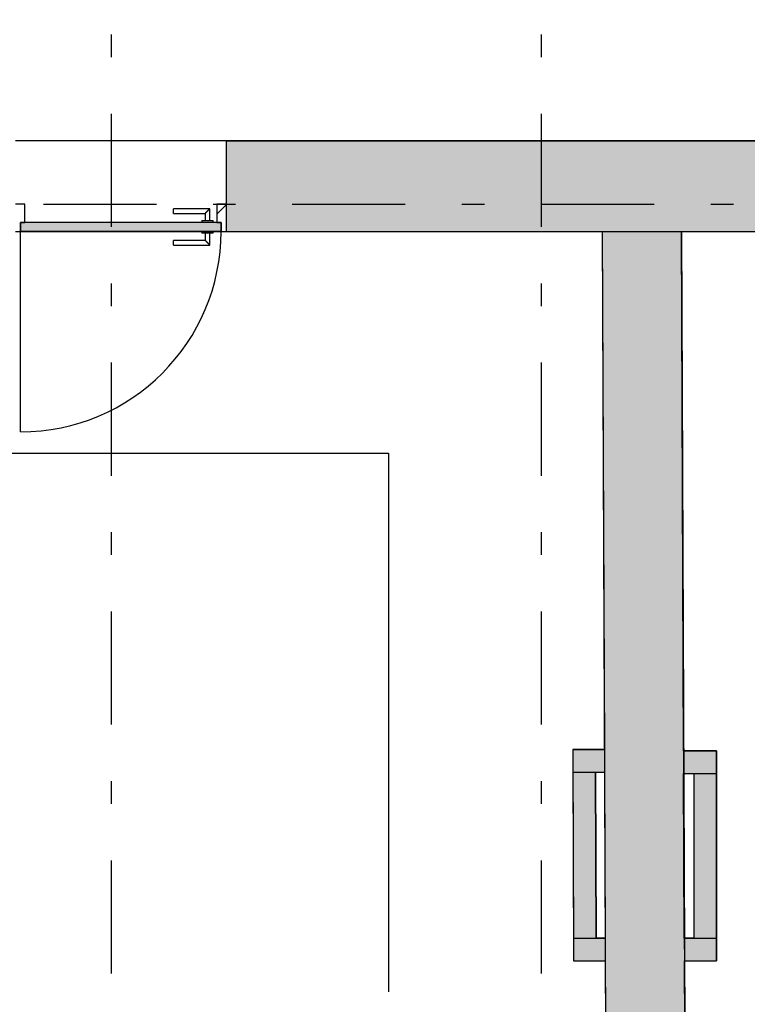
# Model space of a CAD drawing. Extents: x 2 to 87, y -108 to 11.
# Tile 5 of 256: x 11.82 to 15.04, y -90.44 to -86.09. Entities that reach past the tile are written whole.
import ezdxf

# ---------------------------------------------------------------- set-up
doc = ezdxf.new("R2010")
doc.units = 0
doc.header["$MEASUREMENT"] = 0
doc.linetypes.add('DASHDOT', pattern=[1, 0.5, -0.25, 0, -0.25])
doc.linetypes.add('OVERHEAD', pattern=[3.96875, 2.38125, -1.5875])
for name, color, linetype in [('13', 7, 'CONTINUOUS'), ('16', 7, 'CONTINUOUS'), ('2', 7, 'CONTINUOUS'), ('25', 7, 'CONTINUOUS'), ('30', 7, 'CONTINUOUS'), ('33', 7, 'CONTINUOUS'), ('5', 7, 'CONTINUOUS'), ('6', 7, 'CONTINUOUS'), ('8', 7, 'CONTINUOUS')]:
    doc.layers.add(name, color=color, linetype=linetype)

# ---------------------------------------------------------------- blocks, each defined once
blk = doc.blocks.new('*N166')
at = {"layer": '8', "color": 62, "linetype": 'Continuous'}
for p, q in [((-0.141, -0.2), (-0.141, -0.16)), ((0.745, -0.16), (-0.141, -0.16)), ((0.745, -0.2), (0.745, -0.16)), ((0.745, -0.2), (-0.141, -0.2))]:
    blk.add_line(p, q, dxfattribs=at)
for points in [[(0.745, -0.2), (0.745, -0.16), (-0.141, -0.16)], [(0.745, -0.2), (-0.141, -0.2), (-0.141, -0.16)], [(0.745, -0.16), (0.745, -0.16), (-0.141, -0.16)], [(0.745, -0.2), (0.745, -0.2), (-0.141, -0.2)]]:
    blk.add_solid(points, dxfattribs=at)

msp = doc.modelspace()

# ---------------------------------------------------------------- linework, layer by layer
at = {"layer": '13', "color": 62, "linetype": 'Continuous'}
msp.add_line((12.7351, -86.6275), (11.8051, -86.6275), dxfattribs=at)
at = {"layer": '16', "color": 62, "linetype": 'Continuous'}
msp.add_line((11.8271, -87.9135), (11.8271, -87.0275), dxfattribs=at)
msp.add_arc((11.8271, -87.0275), 0.886, 270, 360, dxfattribs=at)
at = {"layer": '2', "color": 62, "linetype": 'Continuous'}
for p, q in [((18.4276, -86.6275), (12.7351, -86.6275)), ((12.7351, -86.6275), (12.7351, -87.0275)), ((12.7351, -87.0275), (14.3978, -87.0275)), ((14.3978, -87.0275), (14.4074, -89.3179)), ((14.7478, -87.0275), (16.8376, -87.0275)), ((14.7574, -89.3229), (14.7478, -87.0275)), ((14.4078, -89.4179), (14.4108, -90.1516)), ((14.7608, -90.1516), (14.7578, -89.4229)), ((14.4113, -90.2516), (14.421, -92.5929)), ((14.7709, -92.574), (14.7613, -90.2516))]:
    msp.add_line(p, q, dxfattribs=at)
at = {"layer": '25', "color": 62, "linetype": 'Continuous'}
for p, q in [((12.7351, -86.6275), (16.8376, -86.6275)), ((12.7351, -86.6275), (12.7351, -87.0275)), ((12.7351, -87.0275), (16.2134, -87.0275)), ((14.3978, -87.0275), (14.7478, -87.0275)), ((14.3978, -87.0275), (14.4174, -91.7235)), ((14.7478, -87.0275), (14.7674, -91.7235)), ((14.2674, -89.3179), (14.4074, -89.3179)), ((14.2674, -89.3179), (14.2678, -89.4179)), ((14.4074, -89.3179), (14.4078, -89.4179)), ((14.7574, -89.3229), (14.9026, -89.3229)), ((14.7574, -89.3229), (14.7578, -89.4229)), ((14.9026, -89.3229), (14.9026, -89.4229)), ((14.2678, -89.4179), (14.3678, -89.4179)), ((14.2678, -89.4179), (14.2708, -90.1516)), ((14.2678, -89.4179), (14.3678, -89.4179)), ((14.3678, -89.4179), (14.3708, -90.1516)), ((14.3678, -89.4179), (14.4078, -89.4179)), ((14.7578, -89.4229), (14.8026, -89.4229)), ((14.8026, -89.4229), (14.9026, -89.4229)), ((14.8026, -89.4229), (14.8026, -90.1516)), ((14.8026, -89.4229), (14.9026, -89.4229)), ((14.9026, -89.4229), (14.9026, -90.1516)), ((14.2708, -90.1516), (14.4108, -90.1516)), ((14.2708, -90.1516), (14.2712, -90.2516)), ((14.2708, -90.1516), (14.3708, -90.1516)), ((14.4108, -90.1516), (14.4113, -90.2516)), ((14.7608, -90.1516), (14.9026, -90.1516)), ((14.7608, -90.1516), (14.7613, -90.2516)), ((14.8026, -90.1516), (14.9026, -90.1516)), ((14.9026, -90.1516), (14.9026, -90.2516)), ((14.2712, -90.2516), (14.4113, -90.2516)), ((14.7613, -90.2516), (14.9026, -90.2516))]:
    msp.add_line(p, q, dxfattribs=at)
for points in [[(12.7351, -86.6275), (12.7351, -86.6275), (16.8376, -86.6275)], [(12.7351, -86.6275), (12.7351, -87.0275), (16.8376, -87.0275)], [(12.7351, -86.6275), (16.8376, -86.6275), (16.8376, -87.0275)], [(12.7351, -87.0275), (12.7351, -87.0275), (16.2134, -87.0275)], [(14.3978, -87.0275), (14.3978, -87.0275), (14.7478, -87.0275)], [(14.3978, -87.0275), (14.4174, -91.7235), (14.7674, -91.7235)], [(14.3978, -87.0275), (14.7478, -87.0275), (14.7674, -91.7235)], [(14.2674, -89.3179), (14.2674, -89.3179), (14.4074, -89.3179)], [(14.2674, -89.3179), (14.2678, -89.4179), (14.4078, -89.4179)], [(14.2674, -89.3179), (14.4074, -89.3179), (14.4078, -89.4179)], [(14.7574, -89.3229), (14.7574, -89.3229), (14.9026, -89.3229)], [(14.7574, -89.3229), (14.7578, -89.4229), (14.9026, -89.4229)], [(14.7574, -89.3229), (14.9026, -89.3229), (14.9026, -89.4229)], [(14.2678, -89.4179), (14.2678, -89.4179), (14.3678, -89.4179)], [(14.2678, -89.4179), (14.2708, -90.1516), (14.3708, -90.1516)], [(14.2678, -89.4179), (14.3678, -89.4179), (14.3708, -90.1516)], [(14.2678, -89.4179), (14.2678, -89.4179), (14.3678, -89.4179)], [(14.3678, -89.4179), (14.3678, -89.4179), (14.4078, -89.4179)], [(14.7578, -89.4229), (14.7578, -89.4229), (14.8026, -89.4229)], [(14.8026, -89.4229), (14.8026, -89.4229), (14.9026, -89.4229)], [(14.8026, -89.4229), (14.8026, -90.1516), (14.9026, -90.1516)], [(14.8026, -89.4229), (14.9026, -89.4229), (14.9026, -90.1516)], [(14.8026, -89.4229), (14.8026, -89.4229), (14.9026, -89.4229)], [(14.2708, -90.1516), (14.2708, -90.1516), (14.4108, -90.1516)], [(14.2708, -90.1516), (14.2712, -90.2516), (14.4113, -90.2516)], [(14.2708, -90.1516), (14.4108, -90.1516), (14.4113, -90.2516)], [(14.2708, -90.1516), (14.2708, -90.1516), (14.3708, -90.1516)], [(14.7608, -90.1516), (14.7608, -90.1516), (14.9026, -90.1516)], [(14.7608, -90.1516), (14.7613, -90.2516), (14.9026, -90.2516)], [(14.7608, -90.1516), (14.9026, -90.1516), (14.9026, -90.2516)], [(14.8026, -90.1516), (14.8026, -90.1516), (14.9026, -90.1516)], [(14.2712, -90.2516), (14.2712, -90.2516), (14.4113, -90.2516)], [(14.7613, -90.2516), (14.7613, -90.2516), (14.9026, -90.2516)]]:
    msp.add_solid(points, dxfattribs=at)
at = {"layer": '30', "color": 62, "linetype": 'Continuous'}
for p, q in [((11.8451, -86.9075), (11.8051, -86.9075)), ((11.8451, -86.9875), (11.8451, -86.9075)), ((12.7351, -86.9075), (12.6951, -86.9075)), ((12.6951, -86.9075), (12.6951, -86.9875)), ((11.8271, -87.0275), (11.8271, -86.9875)), ((11.8271, -86.9875), (11.8451, -86.9875)), ((12.6951, -86.9875), (12.7131, -86.9875)), ((12.7131, -86.9875), (12.7131, -87.0275)), ((11.8051, -87.0275), (11.8271, -87.0275)), ((12.7131, -87.0275), (12.7351, -87.0275))]:
    msp.add_line(p, q, dxfattribs=at)
at = {"layer": '33', "color": 62, "linetype": 'OVERHEAD'}
for p, q in [((11.5276, -88.0075), (13.4526, -88.0075)), ((13.4526, -88.0075), (13.4526, -91.7439))]:
    msp.add_line(p, q, dxfattribs=at)
at = {"layer": '5', "color": 7, "linetype": 'DASHDOT'}
for p, q in [((12.2276, -7.3075), (12.2276, -96.5075)), ((14.1276, -7.3075), (14.1276, -96.5075)), ((7.5276, -86.9075), (52.6276, -86.9075))]:
    msp.add_line(p, q, dxfattribs=at)
at = {"layer": '6', "color": 62, "linetype": 'Continuous'}
for p, q in [((14.2674, -89.3179), (14.2712, -90.2516)), ((14.4074, -89.3179), (14.2674, -89.3179)), ((14.9026, -89.3229), (14.7574, -89.3229)), ((14.9026, -90.2516), (14.9026, -89.3229)), ((14.3708, -90.1516), (14.3678, -89.4179)), ((14.3678, -89.4179), (14.4078, -89.4179)), ((14.7578, -89.4229), (14.8026, -89.4229)), ((14.8026, -89.4229), (14.8026, -90.1516)), ((14.4108, -90.1516), (14.3708, -90.1516)), ((14.8026, -90.1516), (14.7608, -90.1516)), ((14.2712, -90.2516), (14.4113, -90.2516)), ((14.7613, -90.2516), (14.9026, -90.2516))]:
    msp.add_line(p, q, dxfattribs=at)
at = {"layer": '8', "color": 62, "linetype": 'Continuous'}
for p, q in [((12.6951, -86.9505), (12.7351, -86.9105)), ((12.6631, -86.9275), (12.5031, -86.9275)), ((12.5031, -86.9475), (12.5031, -86.9275)), ((12.5031, -86.9475), (12.6431, -86.9475)), ((12.6431, -86.9475), (12.6431, -86.9795)), ((12.6631, -86.9795), (12.6631, -86.9275)), ((12.7131, -86.9875), (11.8271, -86.9875)), ((11.8271, -86.9875), (11.8271, -87.0275)), ((12.6281, -86.9795), (12.6281, -86.9875)), ((12.6281, -86.9795), (12.6781, -86.9795)), ((12.6781, -86.9875), (12.6781, -86.9795)), ((12.7131, -87.0275), (12.7131, -86.9875)), ((11.8271, -87.0275), (12.7131, -87.0275)), ((12.6281, -87.0275), (12.6281, -87.0355)), ((12.6781, -87.0355), (12.6281, -87.0355)), ((12.6431, -87.0355), (12.6431, -87.0675)), ((12.6631, -87.0875), (12.6631, -87.0355)), ((12.6781, -87.0355), (12.6781, -87.0275)), ((12.6431, -87.0675), (12.5031, -87.0675)), ((12.5031, -87.0875), (12.5031, -87.0675)), ((12.5031, -87.0875), (12.6631, -87.0875))]:
    msp.add_line(p, q, dxfattribs=at)
for points in [[(12.663, -86.9276), (12.6629, -86.9277), (12.6629, -86.9277), (12.6629, -86.9277), (12.6629, -86.9277), (12.6629, -86.9277), (12.6629, -86.9277), (12.6629, -86.9277), (12.6629, -86.9277), (12.6629, -86.9277), (12.6629, -86.9277), (12.6629, -86.9277), (12.6629, -86.9277), (12.6629, -86.9277), (12.6629, -86.9277), (12.6629, -86.9277), (12.6629, -86.9277), (12.6629, -86.9277), (12.6629, -86.9277), (12.6629, -86.9278), (12.6628, -86.9278), (12.6628, -86.9278), (12.6628, -86.9278), (12.6628, -86.9278), (12.6628, -86.9278), (12.6628, -86.9278), (12.6628, -86.9278), (12.6628, -86.9278), (12.6628, -86.9278), (12.6628, -86.9278), (12.6628, -86.9278), (12.6628, -86.9278), (12.6628, -86.9278), (12.6628, -86.9278), (12.6628, -86.9278), (12.6627, -86.9279), (12.6626, -86.928), (12.6626, -86.928), (12.6626, -86.928), (12.6626, -86.928), (12.6626, -86.928), (12.6626, -86.928), (12.6626, -86.928), (12.6626, -86.928), (12.6626, -86.928), (12.6626, -86.928), (12.6626, -86.928), (12.6626, -86.9281), (12.6625, -86.9281), (12.6625, -86.9281), (12.6625, -86.9281), (12.6625, -86.9281), (12.6625, -86.9281), (12.6625, -86.9281), (12.6625, -86.9281), (12.6625, -86.9281), (12.6625, -86.9281), (12.6625, -86.9281), (12.6624, -86.9282), (12.6624, -86.9282), (12.6624, -86.9282), (12.6624, -86.9282), (12.6624, -86.9282), (12.6624, -86.9282), (12.6624, -86.9282), (12.6624, -86.9282), (12.6624, -86.9282), (12.6624, -86.9282), (12.6623, -86.9283), (12.6623, -86.9283), (12.6623, -86.9283), (12.6623, -86.9283), (12.6623, -86.9283), (12.6623, -86.9283), (12.6623, -86.9283), (12.6623, -86.9283), (12.6623, -86.9283), (12.6623, -86.9283), (12.6622, -86.9284), (12.6622, -86.9284), (12.6622, -86.9284), (12.6622, -86.9284), (12.6622, -86.9284), (12.6622, -86.9284), (12.6622, -86.9284), (12.6622, -86.9284), (12.6621, -86.9285), (12.6621, -86.9285), (12.6621, -86.9285), (12.6621, -86.9285), (12.6621, -86.9285), (12.6621, -86.9285), (12.6621, -86.9285), (12.6621, -86.9285), (12.6621, -86.9285), (12.662, -86.9286), (12.662, -86.9286), (12.662, -86.9286), (12.662, -86.9286), (12.662, -86.9286), (12.662, -86.9286), (12.662, -86.9286), (12.662, -86.9286), (12.6619, -86.9287), (12.6619, -86.9287), (12.6619, -86.9287), (12.6619, -86.9287), (12.6619, -86.9287), (12.6619, -86.9287), (12.6619, -86.9287), (12.6619, -86.9287), (12.6618, -86.9288), (12.6618, -86.9288), (12.6618, -86.9288), (12.6618, -86.9288), (12.6618, -86.9288), (12.6618, -86.9288), (12.6618, -86.9288), (12.6617, -86.9289), (12.6617, -86.9289), (12.6617, -86.9289), (12.6617, -86.9289), (12.6617, -86.9289), (12.6617, -86.9289), (12.6617, -86.9289), (12.6616, -86.929), (12.6615, -86.9291), (12.6615, -86.9291), (12.6615, -86.9291), (12.6615, -86.9291), (12.6615, -86.9291), (12.6615, -86.9291), (12.6615, -86.9291), (12.6614, -86.9292), (12.6614, -86.9292), (12.6614, -86.9292), (12.6614, -86.9292), (12.6614, -86.9292), (12.6614, -86.9292), (12.6614, -86.9292), (12.6613, -86.9293), (12.6613, -86.9293), (12.6613, -86.9293), (12.6613, -86.9293), (12.6613, -86.9293), (12.6613, -86.9293), (12.6612, -86.9294), (12.6612, -86.9294), (12.6612, -86.9294), (12.6612, -86.9294), (12.6612, -86.9294), (12.6612, -86.9294), (12.6611, -86.9295), (12.6611, -86.9295), (12.6611, -86.9295), (12.6611, -86.9295), (12.6611, -86.9295), (12.6611, -86.9295), (12.661, -86.9296), (12.661, -86.9296), (12.661, -86.9296), (12.661, -86.9296), (12.661, -86.9296), (12.661, -86.9296), (12.6609, -86.9297), (12.6609, -86.9297), (12.6609, -86.9297), (12.6609, -86.9297), (12.6609, -86.9297), (12.6609, -86.9297), (12.6608, -86.9298), (12.6608, -86.9298), (12.6608, -86.9298), (12.6608, -86.9298), (12.6608, -86.9298), (12.6608, -86.9298), (12.6607, -86.9299), (12.6607, -86.9299), (12.6607, -86.9299), (12.6607, -86.9299), (12.6607, -86.9299), (12.6606, -86.93), (12.6606, -86.93), (12.6606, -86.93), (12.6606, -86.93), (12.6606, -86.93), (12.6606, -86.93), (12.6605, -86.9301), (12.6605, -86.9301), (12.6605, -86.9301), (12.6605, -86.9301), (12.6605, -86.9301), (12.6604, -86.9302), (12.6604, -86.9302), (12.6604, -86.9302), (12.6604, -86.9302), (12.6604, -86.9302), (12.6604, -86.9302), (12.6603, -86.9303), (12.6603, -86.9303), (12.6603, -86.9303), (12.6603, -86.9303), (12.6603, -86.9303), (12.6602, -86.9304), (12.6602, -86.9304), (12.6602, -86.9304), (12.6602, -86.9304), (12.6602, -86.9304), (12.6601, -86.9305), (12.6601, -86.9305), (12.6601, -86.9305), (12.6601, -86.9305), (12.6601, -86.9305), (12.6599, -86.9307), (12.6598, -86.9308), (12.6598, -86.9308), (12.6598, -86.9308), (12.6598, -86.9308), (12.6597, -86.9309), (12.6597, -86.9309), (12.6597, -86.9309), (12.6597, -86.9309), (12.6597, -86.9309), (12.6596, -86.931), (12.6596, -86.931), (12.6596, -86.931), (12.6596, -86.931), (12.6596, -86.931), (12.6595, -86.9311), (12.6595, -86.9311), (12.6595, -86.9311), (12.6595, -86.9311), (12.6595, -86.9311), (12.6594, -86.9312), (12.6594, -86.9312), (12.6594, -86.9312), (12.6594, -86.9312), (12.6594, -86.9312), (12.6593, -86.9313), (12.6593, -86.9313), (12.6593, -86.9313), (12.6593, -86.9313), (12.6592, -86.9314), (12.6592, -86.9314), (12.6592, -86.9314), (12.6592, -86.9314), (12.6592, -86.9314), (12.6591, -86.9315), (12.6591, -86.9315), (12.6591, -86.9315), (12.6591, -86.9315), (12.659, -86.9316), (12.659, -86.9316), (12.659, -86.9316), (12.659, -86.9316), (12.659, -86.9316), (12.6589, -86.9317), (12.6589, -86.9317), (12.6589, -86.9317), (12.6589, -86.9317), (12.6589, -86.9318), (12.6588, -86.9318), (12.6588, -86.9318), (12.6588, -86.9318), (12.6588, -86.9318), (12.6587, -86.9319), (12.6587, -86.9319), (12.6587, -86.9319), (12.6587, -86.9319), (12.6586, -86.932), (12.6586, -86.932), (12.6586, -86.932), (12.6586, -86.932), (12.6586, -86.932), (12.6585, -86.9321), (12.6585, -86.9321), (12.6585, -86.9321), (12.6585, -86.9321), (12.6584, -86.9322), (12.6584, -86.9322), (12.6584, -86.9322), (12.6584, -86.9322), (12.6583, -86.9323), (12.6583, -86.9323), (12.6583, -86.9323), (12.6583, -86.9323), (12.6583, -86.9323), (12.6582, -86.9324), (12.6582, -86.9324), (12.6582, -86.9324), (12.6582, -86.9324), (12.6581, -86.9325), (12.6581, -86.9325), (12.6581, -86.9325), (12.6581, -86.9325), (12.658, -86.9326), (12.658, -86.9326), (12.658, -86.9326), (12.658, -86.9326), (12.6579, -86.9327), (12.6579, -86.9327), (12.6579, -86.9327), (12.6579, -86.9327), (12.6579, -86.9327), (12.6578, -86.9328), (12.6578, -86.9328), (12.6578, -86.9328), (12.6578, -86.9328), (12.6577, -86.9329), (12.6576, -86.933), (12.6576, -86.933), (12.6576, -86.933), (12.6576, -86.933), (12.6575, -86.9331), (12.6575, -86.9331), (12.6575, -86.9331), (12.6575, -86.9331), (12.6574, -86.9332), (12.6574, -86.9332), (12.6574, -86.9332), (12.6574, -86.9332), (12.6573, -86.9333), (12.6573, -86.9333), (12.6573, -86.9333), (12.6573, -86.9333), (12.6572, -86.9334), (12.6572, -86.9334), (12.6572, -86.9334), (12.6572, -86.9334), (12.6571, -86.9335), (12.6571, -86.9335), (12.6571, -86.9335), (12.6571, -86.9335), (12.657, -86.9336), (12.657, -86.9336), (12.657, -86.9336), (12.657, -86.9336), (12.6569, -86.9337), (12.6569, -86.9337), (12.6569, -86.9337), (12.6569, -86.9337), (12.6568, -86.9338), (12.6568, -86.9338), (12.6568, -86.9338), (12.6568, -86.9338), (12.6567, -86.9339), (12.6567, -86.9339), (12.6567, -86.9339), (12.6567, -86.9339), (12.6566, -86.934), (12.6566, -86.934), (12.6566, -86.934), (12.6566, -86.934), (12.6565, -86.9341), (12.6565, -86.9341), (12.6565, -86.9341), (12.6565, -86.9341), (12.6564, -86.9342), (12.6564, -86.9342), (12.6564, -86.9342), (12.6564, -86.9342), (12.6563, -86.9343), (12.6563, -86.9343), (12.6563, -86.9343), (12.6563, -86.9344), (12.6562, -86.9344), (12.6562, -86.9344), (12.6562, -86.9344), (12.6561, -86.9345), (12.6561, -86.9345), (12.6561, -86.9345), (12.6561, -86.9345), (12.656, -86.9346), (12.656, -86.9346), (12.656, -86.9346), (12.656, -86.9346), (12.6559, -86.9347), (12.6559, -86.9347), (12.6559, -86.9347), (12.6559, -86.9347), (12.6558, -86.9348), (12.6558, -86.9348), (12.6558, -86.9348), (12.6558, -86.9348), (12.6557, -86.9349), (12.6557, -86.9349), (12.6557, -86.9349), (12.6557, -86.9349), (12.6556, -86.935), (12.6556, -86.935), (12.6556, -86.935), (12.6555, -86.9351), (12.6555, -86.9351), (12.6555, -86.9351), (12.6555, -86.9351), (12.6554, -86.9352), (12.6554, -86.9352), (12.6554, -86.9352), (12.6554, -86.9352), (12.6553, -86.9353), (12.6553, -86.9353), (12.6553, -86.9353), (12.6553, -86.9353), (12.6552, -86.9354), (12.6552, -86.9354), (12.6552, -86.9354), (12.655, -86.9356), (12.6549, -86.9357), (12.6549, -86.9357), (12.6549, -86.9357), (12.6549, -86.9357), (12.6548, -86.9358), (12.6548, -86.9358), (12.6548, -86.9358), (12.6547, -86.9359), (12.6547, -86.9359), (12.6547, -86.9359), (12.6547, -86.9359), (12.6546, -86.936), (12.6546, -86.936), (12.6546, -86.936), (12.6546, -86.936), (12.6545, -86.9361), (12.6545, -86.9361), (12.6545, -86.9361), (12.6544, -86.9362), (12.6544, -86.9362), (12.6544, -86.9362), (12.6544, -86.9362), (12.6543, -86.9363), (12.6543, -86.9363), (12.6543, -86.9363), (12.6543, -86.9363), (12.6542, -86.9364), (12.6542, -86.9364), (12.6542, -86.9364), (12.6541, -86.9365), (12.6541, -86.9365), (12.6541, -86.9365), (12.6541, -86.9365), (12.654, -86.9366), (12.654, -86.9366), (12.654, -86.9366), (12.654, -86.9366), (12.6539, -86.9367), (12.6539, -86.9367), (12.6539, -86.9367), (12.6538, -86.9368), (12.6538, -86.9368), (12.6538, -86.9368), (12.6538, -86.9368), (12.6537, -86.9369), (12.6537, -86.9369), (12.6537, -86.9369), (12.6537, -86.9369), (12.6536, -86.937), (12.6536, -86.937), (12.6536, -86.937), (12.6535, -86.9371), (12.6535, -86.9371), (12.6535, -86.9371), (12.6535, -86.9371), (12.6534, -86.9372), (12.6534, -86.9372), (12.6534, -86.9372), (12.6534, -86.9372), (12.6533, -86.9373), (12.6533, -86.9373), (12.6533, -86.9373), (12.6532, -86.9374), (12.6532, -86.9374), (12.6532, -86.9374), (12.6532, -86.9374), (12.6531, -86.9375), (12.6531, -86.9375), (12.6531, -86.9375), (12.6531, -86.9375), (12.653, -86.9376), (12.653, -86.9376), (12.653, -86.9376), (12.6529, -86.9376), (12.6529, -86.9377), (12.6529, -86.9377), (12.6529, -86.9377), (12.6528, -86.9378), (12.6528, -86.9378), (12.6528, -86.9378), (12.6528, -86.9378), (12.6527, -86.9379), (12.6527, -86.9379), (12.6527, -86.9379), (12.6526, -86.9379), (12.6526, -86.938), (12.6526, -86.938), (12.6526, -86.938), (12.6525, -86.9381), (12.6525, -86.9381), (12.6525, -86.9381), (12.6525, -86.9381), (12.6524, -86.9382), (12.6523, -86.9382), (12.6523, -86.9383), (12.6523, -86.9383), (12.6523, -86.9383), (12.6522, -86.9384), (12.6522, -86.9384), (12.6522, -86.9384), (12.6522, -86.9384), (12.6521, -86.9385), (12.6521, -86.9385), (12.6521, -86.9385), (12.6521, -86.9385), (12.652, -86.9386), (12.652, -86.9386), (12.652, -86.9386), (12.6519, -86.9387), (12.6519, -86.9387), (12.6519, -86.9387), (12.6519, -86.9387), (12.6518, -86.9388), (12.6518, -86.9388), (12.6518, -86.9388), (12.6518, -86.9388), (12.6517, -86.9389), (12.6517, -86.9389), (12.6517, -86.9389), (12.6516, -86.939), (12.6516, -86.939), (12.6516, -86.939), (12.6516, -86.939), (12.6515, -86.9391), (12.6515, -86.9391), (12.6515, -86.9391), (12.6515, -86.9391), (12.6514, -86.9392), (12.6514, -86.9392), (12.6514, -86.9392), (12.6513, -86.9393), (12.6513, -86.9393), (12.6513, -86.9393), (12.6513, -86.9393), (12.6512, -86.9394), (12.6512, -86.9394), (12.6512, -86.9394), (12.6512, -86.9394), (12.6511, -86.9395), (12.6511, -86.9395), (12.6511, -86.9395), (12.6511, -86.9395), (12.651, -86.9396), (12.651, -86.9396), (12.651, -86.9396), (12.6509, -86.9397), (12.6509, -86.9397), (12.6509, -86.9397), (12.6509, -86.9397), (12.6508, -86.9398), (12.6508, -86.9398), (12.6508, -86.9398), (12.6508, -86.9398), (12.6507, -86.9399), (12.6507, -86.9399), (12.6507, -86.9399), (12.6507, -86.9399), (12.6506, -86.94), (12.6506, -86.94), (12.6506, -86.94), (12.6505, -86.9401), (12.6505, -86.9401), (12.6505, -86.9401), (12.6505, -86.9401), (12.6504, -86.9402), (12.6504, -86.9402), (12.6504, -86.9402), (12.6504, -86.9402), (12.6503, -86.9403), (12.6503, -86.9403), (12.6503, -86.9403), (12.6503, -86.9403), (12.6502, -86.9404), (12.6502, -86.9404), (12.6502, -86.9404), (12.6502, -86.9404), (12.6501, -86.9405), (12.6501, -86.9405), (12.6501, -86.9405), (12.6501, -86.9405), (12.65, -86.9406), (12.65, -86.9406), (12.65, -86.9406), (12.6499, -86.9407), (12.6499, -86.9407), (12.6499, -86.9407), (12.6499, -86.9407), (12.6498, -86.9408), (12.6497, -86.9409), (12.6497, -86.9409), (12.6497, -86.9409), (12.6497, -86.9409), (12.6496, -86.941), (12.6496, -86.941), (12.6496, -86.941), (12.6496, -86.941), (12.6495, -86.9411), (12.6495, -86.9411), (12.6495, -86.9411), (12.6495, -86.9411), (12.6494, -86.9412), (12.6494, -86.9412), (12.6494, -86.9412), (12.6494, -86.9412), (12.6493, -86.9413), (12.6493, -86.9413), (12.6493, -86.9413), (12.6493, -86.9413), (12.6492, -86.9414), (12.6492, -86.9414), (12.6492, -86.9414), (12.6492, -86.9414), (12.6491, -86.9415), (12.6491, -86.9415), (12.6491, -86.9415), (12.6491, -86.9415), (12.649, -86.9416), (12.649, -86.9416), (12.649, -86.9416), (12.649, -86.9416), (12.6489, -86.9417), (12.6489, -86.9417), (12.6489, -86.9417), (12.6489, -86.9417), (12.6488, -86.9418), (12.6488, -86.9418), (12.6488, -86.9418), (12.6488, -86.9418), (12.6487, -86.9419), (12.6487, -86.9419), (12.6487, -86.9419), (12.6487, -86.9419), (12.6486, -86.942), (12.6486, -86.942), (12.6486, -86.942), (12.6486, -86.942), (12.6485, -86.9421), (12.6485, -86.9421), (12.6485, -86.9421), (12.6485, -86.9421), (12.6484, -86.9422), (12.6484, -86.9422), (12.6484, -86.9422), (12.6484, -86.9422), (12.6483, -86.9423), (12.6483, -86.9423), (12.6483, -86.9423), (12.6483, -86.9423), (12.6482, -86.9424), (12.6482, -86.9424), (12.6482, -86.9424), (12.6482, -86.9424), (12.6482, -86.9424), (12.6481, -86.9425), (12.6481, -86.9425), (12.6481, -86.9425), (12.6481, -86.9425), (12.648, -86.9426), (12.648, -86.9426), (12.648, -86.9426), (12.648, -86.9426), (12.6479, -86.9427), (12.6479, -86.9427), (12.6479, -86.9427), (12.6479, -86.9427), (12.6478, -86.9427), (12.6478, -86.9428), (12.6478, -86.9428), (12.6478, -86.9428), (12.6478, -86.9428), (12.6477, -86.9429), (12.6477, -86.9429), (12.6477, -86.9429), (12.6477, -86.9429), (12.6476, -86.943), (12.6476, -86.943), (12.6476, -86.943), (12.6476, -86.943), (12.6476, -86.943), (12.6475, -86.9431), (12.6475, -86.9431), (12.6475, -86.9431), (12.6475, -86.9431), (12.6474, -86.9432), (12.6474, -86.9432), (12.6474, -86.9432), (12.6474, -86.9432), (12.6473, -86.9432), (12.6473, -86.9433), (12.6473, -86.9433), (12.6473, -86.9433), (12.6473, -86.9433), (12.6472, -86.9434), (12.6472, -86.9434), (12.6472, -86.9434), (12.6472, -86.9434), (12.6471, -86.9434), (12.6471, -86.9435), (12.6471, -86.9435), (12.6471, -86.9435), (12.6471, -86.9435), (12.647, -86.9436), (12.647, -86.9436), (12.647, -86.9436), (12.647, -86.9436), (12.647, -86.9436), (12.6469, -86.9437), (12.6469, -86.9437), (12.6469, -86.9437), (12.6469, -86.9437), (12.6468, -86.9438), (12.6468, -86.9438), (12.6468, -86.9438), (12.6468, -86.9438), (12.6468, -86.9438), (12.6467, -86.9439), (12.6467, -86.9439), (12.6467, -86.9439), (12.6467, -86.9439), (12.6467, -86.9439), (12.6466, -86.944), (12.6466, -86.944), (12.6466, -86.944), (12.6466, -86.944), (12.6466, -86.944), (12.6465, -86.9441), (12.6465, -86.9441), (12.6465, -86.9441), (12.6465, -86.9441), (12.6465, -86.9442), (12.6464, -86.9442), (12.6464, -86.9442), (12.6464, -86.9442), (12.6464, -86.9442), (12.6463, -86.9443), (12.6463, -86.9443), (12.6463, -86.9443), (12.6463, -86.9443), (12.6463, -86.9443), (12.6462, -86.9444), (12.6462, -86.9444), (12.6462, -86.9444), (12.6462, -86.9444), (12.6462, -86.9444), (12.6462, -86.9445), (12.6461, -86.9445), (12.6461, -86.9445), (12.6461, -86.9445), (12.6461, -86.9445), (12.6461, -86.9445), (12.646, -86.9446), (12.646, -86.9446), (12.646, -86.9446), (12.646, -86.9446), (12.646, -86.9446), (12.6459, -86.9447), (12.6459, -86.9447), (12.6459, -86.9447), (12.6459, -86.9447), (12.6459, -86.9447), (12.6458, -86.9448), (12.6458, -86.9448), (12.6458, -86.9448), (12.6458, -86.9448), (12.6458, -86.9448), (12.6457, -86.9448), (12.6457, -86.9449), (12.6457, -86.9449), (12.6457, -86.9449), (12.6457, -86.9449), (12.6457, -86.9449), (12.6456, -86.945), (12.6456, -86.945), (12.6456, -86.945), (12.6456, -86.945), (12.6456, -86.945), (12.6455, -86.945), (12.6455, -86.9451), (12.6455, -86.9451), (12.6455, -86.9451), (12.6455, -86.9451), (12.6455, -86.9451), (12.6454, -86.9452), (12.6453, -86.9453), (12.6453, -86.9453), (12.6453, -86.9453), (12.6453, -86.9453), (12.6453, -86.9453), (12.6453, -86.9453), (12.6452, -86.9454), (12.6452, -86.9454), (12.6452, -86.9454), (12.6452, -86.9454), (12.6452, -86.9454), (12.6452, -86.9454), (12.6451, -86.9455), (12.6451, -86.9455), (12.6451, -86.9455), (12.6451, -86.9455), (12.6451, -86.9455), (12.6451, -86.9455), (12.645, -86.9456), (12.645, -86.9456), (12.645, -86.9456), (12.645, -86.9456), (12.645, -86.9456), (12.645, -86.9456), (12.6449, -86.9457), (12.6449, -86.9457), (12.6449, -86.9457), (12.6449, -86.9457), (12.6449, -86.9457), (12.6449, -86.9457), (12.6448, -86.9458), (12.6448, -86.9458), (12.6448, -86.9458), (12.6448, -86.9458), (12.6448, -86.9458), (12.6448, -86.9458), (12.6448, -86.9458), (12.6447, -86.9459), (12.6447, -86.9459), (12.6447, -86.9459), (12.6447, -86.9459), (12.6447, -86.9459), (12.6447, -86.9459), (12.6447, -86.9459), (12.6446, -86.946), (12.6446, -86.946), (12.6446, -86.946), (12.6446, -86.946), (12.6446, -86.946), (12.6446, -86.946), (12.6446, -86.946), (12.6445, -86.9461), (12.6445, -86.9461), (12.6445, -86.9461), (12.6445, -86.9461), (12.6445, -86.9461), (12.6445, -86.9461), (12.6445, -86.9461), (12.6444, -86.9462), (12.6444, -86.9462), (12.6444, -86.9462), (12.6444, -86.9462), (12.6444, -86.9462), (12.6444, -86.9462), (12.6444, -86.9462), (12.6443, -86.9463), (12.6443, -86.9463), (12.6443, -86.9463), (12.6443, -86.9463), (12.6443, -86.9463), (12.6443, -86.9463), (12.6443, -86.9463), (12.6443, -86.9463), (12.6442, -86.9464), (12.6442, -86.9464), (12.6442, -86.9464), (12.6442, -86.9464), (12.6442, -86.9464), (12.6442, -86.9464), (12.6442, -86.9464), (12.6442, -86.9464), (12.6441, -86.9465), (12.6441, -86.9465), (12.6441, -86.9465), (12.6441, -86.9465), (12.6441, -86.9465), (12.6441, -86.9465), (12.6441, -86.9465), (12.6441, -86.9465), (12.644, -86.9465), (12.644, -86.9466), (12.644, -86.9466), (12.644, -86.9466), (12.644, -86.9466), (12.644, -86.9466), (12.644, -86.9466), (12.644, -86.9466), (12.644, -86.9466), (12.6439, -86.9467), (12.6438, -86.9468), (12.6438, -86.9468), (12.6438, -86.9468), (12.6438, -86.9468), (12.6438, -86.9468), (12.6438, -86.9468), (12.6438, -86.9468), (12.6438, -86.9468), (12.6438, -86.9468), (12.6438, -86.9468), (12.6437, -86.9469), (12.6437, -86.9469), (12.6437, -86.9469), (12.6437, -86.9469), (12.6437, -86.9469), (12.6437, -86.9469), (12.6437, -86.9469), (12.6437, -86.9469), (12.6437, -86.9469), (12.6437, -86.9469), (12.6436, -86.947), (12.6436, -86.947), (12.6436, -86.947), (12.6436, -86.947), (12.6436, -86.947), (12.6436, -86.947), (12.6436, -86.947), (12.6436, -86.947), (12.6436, -86.947), (12.6436, -86.947), (12.6436, -86.947), (12.6436, -86.947), (12.6435, -86.9471), (12.6435, -86.9471), (12.6435, -86.9471), (12.6435, -86.9471), (12.6435, -86.9471), (12.6435, -86.9471), (12.6435, -86.9471), (12.6435, -86.9471), (12.6435, -86.9471), (12.6435, -86.9471), (12.6435, -86.9471), (12.6435, -86.9471), (12.6435, -86.9471), (12.6434, -86.9472), (12.6434, -86.9472), (12.6434, -86.9472), (12.6434, -86.9472), (12.6434, -86.9472), (12.6434, -86.9472), (12.6434, -86.9472), (12.6434, -86.9472), (12.6434, -86.9472), (12.6434, -86.9472), (12.6434, -86.9472), (12.6434, -86.9472), (12.6434, -86.9472), (12.6434, -86.9472), (12.6434, -86.9472), (12.6433, -86.9473), (12.6433, -86.9473), (12.6433, -86.9473), (12.6433, -86.9473), (12.6433, -86.9473), (12.6433, -86.9473), (12.6433, -86.9473), (12.6433, -86.9473), (12.6433, -86.9473), (12.6433, -86.9473), (12.6433, -86.9473), (12.6433, -86.9473), (12.6433, -86.9473), (12.6433, -86.9473), (12.6433, -86.9473), (12.6433, -86.9473), (12.6433, -86.9473), (12.6433, -86.9473), (12.6433, -86.9473), (12.6432, -86.9474), (12.6431, -86.9475)], [(12.6431, -87.0675), (12.6431, -87.0676), (12.6432, -87.0676), (12.6432, -87.0676), (12.6432, -87.0676), (12.6432, -87.0676), (12.6432, -87.0676), (12.6432, -87.0676), (12.6432, -87.0676), (12.6432, -87.0676), (12.6432, -87.0676), (12.6432, -87.0676), (12.6432, -87.0676), (12.6432, -87.0676), (12.6432, -87.0676), (12.6432, -87.0676), (12.6432, -87.0676), (12.6432, -87.0676), (12.6432, -87.0676), (12.6432, -87.0676), (12.6432, -87.0676), (12.6432, -87.0676), (12.6432, -87.0676), (12.6432, -87.0676), (12.6432, -87.0676), (12.6432, -87.0676), (12.6432, -87.0676), (12.6432, -87.0676), (12.6432, -87.0676), (12.6433, -87.0677), (12.6433, -87.0677), (12.6433, -87.0677), (12.6433, -87.0677), (12.6433, -87.0677), (12.6433, -87.0677), (12.6433, -87.0677), (12.6433, -87.0677), (12.6433, -87.0677), (12.6433, -87.0677), (12.6433, -87.0677), (12.6433, -87.0677), (12.6433, -87.0677), (12.6433, -87.0677), (12.6433, -87.0677), (12.6433, -87.0677), (12.6433, -87.0677), (12.6433, -87.0677), (12.6433, -87.0678), (12.6435, -87.0679), (12.6436, -87.068), (12.6436, -87.068), (12.6436, -87.068), (12.6436, -87.068), (12.6436, -87.068), (12.6436, -87.068), (12.6436, -87.068), (12.6436, -87.068), (12.6436, -87.068), (12.6436, -87.068), (12.6436, -87.068), (12.6436, -87.0681), (12.6437, -87.0681), (12.6437, -87.0681), (12.6437, -87.0681), (12.6437, -87.0681), (12.6437, -87.0681), (12.6437, -87.0681), (12.6437, -87.0681), (12.6437, -87.0681), (12.6437, -87.0681), (12.6437, -87.0681), (12.6438, -87.0682), (12.6438, -87.0682), (12.6438, -87.0682), (12.6438, -87.0682), (12.6438, -87.0682), (12.6438, -87.0682), (12.6438, -87.0682), (12.6438, -87.0682), (12.6438, -87.0682), (12.6438, -87.0682), (12.6439, -87.0683), (12.6439, -87.0683), (12.6439, -87.0683), (12.6439, -87.0683), (12.6439, -87.0683), (12.6439, -87.0683), (12.6439, -87.0683), (12.6439, -87.0683), (12.6439, -87.0683), (12.6439, -87.0683), (12.644, -87.0684), (12.644, -87.0684), (12.644, -87.0684), (12.644, -87.0684), (12.644, -87.0684), (12.644, -87.0684), (12.644, -87.0684), (12.644, -87.0684), (12.644, -87.0685), (12.6441, -87.0685), (12.6441, -87.0685), (12.6441, -87.0685), (12.6441, -87.0685), (12.6441, -87.0685), (12.6441, -87.0685), (12.6441, -87.0685), (12.6441, -87.0685), (12.6442, -87.0686), (12.6442, -87.0686), (12.6442, -87.0686), (12.6442, -87.0686), (12.6442, -87.0686), (12.6442, -87.0686), (12.6442, -87.0686), (12.6442, -87.0686), (12.6443, -87.0687), (12.6443, -87.0687), (12.6443, -87.0687), (12.6443, -87.0687), (12.6443, -87.0687), (12.6443, -87.0687), (12.6443, -87.0687), (12.6443, -87.0687), (12.6444, -87.0688), (12.6444, -87.0688), (12.6444, -87.0688), (12.6444, -87.0688), (12.6444, -87.0688), (12.6444, -87.0688), (12.6444, -87.0688), (12.6445, -87.0689), (12.6445, -87.0689), (12.6445, -87.0689), (12.6445, -87.0689), (12.6445, -87.0689), (12.6445, -87.0689), (12.6445, -87.0689), (12.6447, -87.0691), (12.6448, -87.0692), (12.6448, -87.0692), (12.6448, -87.0692), (12.6448, -87.0692), (12.6448, -87.0692), (12.6448, -87.0692), (12.6448, -87.0692), (12.6449, -87.0693), (12.6449, -87.0693), (12.6449, -87.0693), (12.6449, -87.0693), (12.6449, -87.0693), (12.6449, -87.0693), (12.645, -87.0694), (12.645, -87.0694), (12.645, -87.0694), (12.645, -87.0694), (12.645, -87.0694), (12.645, -87.0694), (12.6451, -87.0695), (12.6451, -87.0695), (12.6451, -87.0695), (12.6451, -87.0695), (12.6451, -87.0695), (12.6451, -87.0695), (12.6452, -87.0696), (12.6452, -87.0696), (12.6452, -87.0696), (12.6452, -87.0696), (12.6452, -87.0696), (12.6452, -87.0696), (12.6453, -87.0697), (12.6453, -87.0697), (12.6453, -87.0697), (12.6453, -87.0697), (12.6453, -87.0697), (12.6453, -87.0697), (12.6454, -87.0698), (12.6454, -87.0698), (12.6454, -87.0698), (12.6454, -87.0698), (12.6454, -87.0698), (12.6454, -87.0698), (12.6455, -87.0699), (12.6455, -87.0699), (12.6455, -87.0699), (12.6455, -87.0699), (12.6455, -87.0699), (12.6455, -87.07), (12.6456, -87.07), (12.6456, -87.07), (12.6456, -87.07), (12.6456, -87.07), (12.6456, -87.07), (12.6457, -87.0701), (12.6457, -87.0701), (12.6457, -87.0701), (12.6457, -87.0701), (12.6457, -87.0701), (12.6457, -87.0702), (12.6458, -87.0702), (12.6458, -87.0702), (12.6458, -87.0702), (12.6458, -87.0702), (12.6458, -87.0702), (12.6459, -87.0703), (12.6459, -87.0703), (12.6459, -87.0703), (12.6459, -87.0703), (12.6459, -87.0703), (12.646, -87.0704), (12.646, -87.0704), (12.646, -87.0704), (12.646, -87.0704), (12.646, -87.0704), (12.6461, -87.0705), (12.6461, -87.0705), (12.6461, -87.0705), (12.6461, -87.0705), (12.6461, -87.0705), (12.6462, -87.0706), (12.6462, -87.0706), (12.6462, -87.0706), (12.6462, -87.0706), (12.6462, -87.0706), (12.6462, -87.0706), (12.6463, -87.0707), (12.6464, -87.0708), (12.6464, -87.0708), (12.6464, -87.0708), (12.6464, -87.0708), (12.6465, -87.0709), (12.6465, -87.0709), (12.6465, -87.0709), (12.6465, -87.0709), (12.6465, -87.0709), (12.6466, -87.071), (12.6466, -87.071), (12.6466, -87.071), (12.6466, -87.071), (12.6466, -87.071), (12.6467, -87.0711), (12.6467, -87.0711), (12.6467, -87.0711), (12.6467, -87.0711), (12.6467, -87.0711), (12.6468, -87.0712), (12.6468, -87.0712), (12.6468, -87.0712), (12.6468, -87.0712), (12.6468, -87.0712), (12.6469, -87.0713), (12.6469, -87.0713), (12.6469, -87.0713), (12.6469, -87.0713), (12.647, -87.0714), (12.647, -87.0714), (12.647, -87.0714), (12.647, -87.0714), (12.647, -87.0714), (12.6471, -87.0715), (12.6471, -87.0715), (12.6471, -87.0715), (12.6471, -87.0715), (12.6471, -87.0716), (12.6472, -87.0716), (12.6472, -87.0716), (12.6472, -87.0716), (12.6472, -87.0716), (12.6473, -87.0717), (12.6473, -87.0717), (12.6473, -87.0717), (12.6473, -87.0717), (12.6473, -87.0718), (12.6474, -87.0718), (12.6474, -87.0718), (12.6474, -87.0718), (12.6474, -87.0718), (12.6475, -87.0719), (12.6475, -87.0719), (12.6475, -87.0719), (12.6475, -87.0719), (12.6476, -87.072), (12.6476, -87.072), (12.6476, -87.072), (12.6476, -87.072), (12.6476, -87.072), (12.6477, -87.0721), (12.6477, -87.0721), (12.6477, -87.0721), (12.6477, -87.0721), (12.6478, -87.0722), (12.6478, -87.0722), (12.6478, -87.0722), (12.6478, -87.0722), (12.6478, -87.0723), (12.6479, -87.0723), (12.6479, -87.0723), (12.6479, -87.0723), (12.6479, -87.0723), (12.648, -87.0724), (12.648, -87.0724), (12.648, -87.0724), (12.648, -87.0724), (12.6481, -87.0725), (12.6481, -87.0725), (12.6481, -87.0725), (12.6481, -87.0725), (12.6482, -87.0726), (12.6482, -87.0726), (12.6482, -87.0726), (12.6482, -87.0726), (12.6482, -87.0727), (12.6483, -87.0727), (12.6483, -87.0727), (12.6483, -87.0727), (12.6483, -87.0727), (12.6484, -87.0728), (12.6484, -87.0728), (12.6484, -87.0728), (12.6484, -87.0728), (12.6485, -87.0729), (12.6486, -87.073), (12.6486, -87.073), (12.6486, -87.073), (12.6486, -87.073), (12.6487, -87.0731), (12.6487, -87.0731), (12.6487, -87.0731), (12.6487, -87.0731), (12.6488, -87.0732), (12.6488, -87.0732), (12.6488, -87.0732), (12.6488, -87.0732), (12.6489, -87.0733), (12.6489, -87.0733), (12.6489, -87.0733), (12.6489, -87.0733), (12.649, -87.0734), (12.649, -87.0734), (12.649, -87.0734), (12.649, -87.0734), (12.6491, -87.0735), (12.6491, -87.0735), (12.6491, -87.0735), (12.6491, -87.0735), (12.6492, -87.0736), (12.6492, -87.0736), (12.6492, -87.0736), (12.6492, -87.0736), (12.6493, -87.0737), (12.6493, -87.0737), (12.6493, -87.0737), (12.6493, -87.0737), (12.6494, -87.0738), (12.6494, -87.0738), (12.6494, -87.0738), (12.6494, -87.0738), (12.6495, -87.0739), (12.6495, -87.0739), (12.6495, -87.0739), (12.6495, -87.0739), (12.6496, -87.074), (12.6496, -87.074), (12.6496, -87.074), (12.6496, -87.074), (12.6497, -87.0741), (12.6497, -87.0741), (12.6497, -87.0741), (12.6497, -87.0741), (12.6498, -87.0742), (12.6498, -87.0742), (12.6498, -87.0742), (12.6498, -87.0742), (12.6499, -87.0743), (12.6499, -87.0743), (12.6499, -87.0743), (12.6499, -87.0744), (12.65, -87.0744), (12.65, -87.0744), (12.65, -87.0744), (12.6501, -87.0745), (12.6501, -87.0745), (12.6501, -87.0745), (12.6501, -87.0745), (12.6502, -87.0746), (12.6502, -87.0746), (12.6502, -87.0746), (12.6502, -87.0746), (12.6503, -87.0747), (12.6503, -87.0747), (12.6503, -87.0747), (12.6503, -87.0747), (12.6504, -87.0748), (12.6504, -87.0748), (12.6504, -87.0748), (12.6504, -87.0748), (12.6505, -87.0749), (12.6505, -87.0749), (12.6505, -87.0749), (12.6505, -87.0749), (12.6506, -87.075), (12.6506, -87.075), (12.6506, -87.075), (12.6507, -87.0751), (12.6507, -87.0751), (12.6507, -87.0751), (12.6507, -87.0751), (12.6508, -87.0752), (12.6508, -87.0752), (12.6508, -87.0752), (12.6508, -87.0752), (12.6509, -87.0753), (12.6509, -87.0753), (12.6509, -87.0753), (12.6509, -87.0753), (12.651, -87.0754), (12.651, -87.0754), (12.651, -87.0754), (12.6511, -87.0755), (12.6512, -87.0756), (12.6512, -87.0756), (12.6512, -87.0756), (12.6512, -87.0756), (12.6513, -87.0757), (12.6513, -87.0757), (12.6513, -87.0757), (12.6513, -87.0757), (12.6514, -87.0758), (12.6514, -87.0758), (12.6514, -87.0758), (12.6515, -87.0759), (12.6515, -87.0759), (12.6515, -87.0759), (12.6515, -87.0759), (12.6516, -87.076), (12.6516, -87.076), (12.6516, -87.076), (12.6516, -87.076), (12.6517, -87.0761), (12.6517, -87.0761), (12.6517, -87.0761), (12.6518, -87.0762), (12.6518, -87.0762), (12.6518, -87.0762), (12.6518, -87.0762), (12.6519, -87.0763), (12.6519, -87.0763), (12.6519, -87.0763), (12.6519, -87.0763), (12.652, -87.0764), (12.652, -87.0764), (12.652, -87.0764), (12.6521, -87.0765), (12.6521, -87.0765), (12.6521, -87.0765), (12.6521, -87.0765), (12.6522, -87.0766), (12.6522, -87.0766), (12.6522, -87.0766), (12.6522, -87.0766), (12.6523, -87.0767), (12.6523, -87.0767), (12.6523, -87.0767), (12.6523, -87.0768), (12.6524, -87.0768), (12.6524, -87.0768), (12.6524, -87.0768), (12.6525, -87.0769), (12.6525, -87.0769), (12.6525, -87.0769), (12.6525, -87.0769), (12.6526, -87.077), (12.6526, -87.077), (12.6526, -87.077), (12.6526, -87.0771), (12.6527, -87.0771), (12.6527, -87.0771), (12.6527, -87.0771), (12.6528, -87.0772), (12.6528, -87.0772), (12.6528, -87.0772), (12.6528, -87.0772), (12.6529, -87.0773), (12.6529, -87.0773), (12.6529, -87.0773), (12.6529, -87.0774), (12.653, -87.0774), (12.653, -87.0774), (12.653, -87.0774), (12.6531, -87.0775), (12.6531, -87.0775), (12.6531, -87.0775), (12.6531, -87.0775), (12.6532, -87.0776), (12.6532, -87.0776), (12.6532, -87.0776), (12.6532, -87.0776), (12.6533, -87.0777), (12.6533, -87.0777), (12.6533, -87.0777), (12.6534, -87.0778), (12.6534, -87.0778), (12.6534, -87.0778), (12.6534, -87.0778), (12.6535, -87.0779), (12.6535, -87.0779), (12.6535, -87.0779), (12.6535, -87.0779), (12.6536, -87.078), (12.6536, -87.078), (12.6536, -87.078), (12.6537, -87.0781), (12.6537, -87.0781), (12.6537, -87.0781), (12.6537, -87.0781), (12.6539, -87.0783), (12.654, -87.0784), (12.654, -87.0784), (12.654, -87.0784), (12.654, -87.0784), (12.6541, -87.0785), (12.6541, -87.0785), (12.6541, -87.0785), (12.6541, -87.0785), (12.6542, -87.0786), (12.6542, -87.0786), (12.6542, -87.0786), (12.6543, -87.0787), (12.6543, -87.0787), (12.6543, -87.0787), (12.6543, -87.0787), (12.6544, -87.0788), (12.6544, -87.0788), (12.6544, -87.0788), (12.6544, -87.0788), (12.6545, -87.0789), (12.6545, -87.0789), (12.6545, -87.0789), (12.6546, -87.079), (12.6546, -87.079), (12.6546, -87.079), (12.6546, -87.079), (12.6547, -87.0791), (12.6547, -87.0791), (12.6547, -87.0791), (12.6547, -87.0791), (12.6548, -87.0792), (12.6548, -87.0792), (12.6548, -87.0792), (12.6549, -87.0793), (12.6549, -87.0793), (12.6549, -87.0793), (12.6549, -87.0793), (12.655, -87.0794), (12.655, -87.0794), (12.655, -87.0794), (12.655, -87.0794), (12.6551, -87.0795), (12.6551, -87.0795), (12.6551, -87.0795), (12.6551, -87.0795), (12.6552, -87.0796), (12.6552, -87.0796), (12.6552, -87.0796), (12.6553, -87.0797), (12.6553, -87.0797), (12.6553, -87.0797), (12.6553, -87.0797), (12.6554, -87.0798), (12.6554, -87.0798), (12.6554, -87.0798), (12.6554, -87.0798), (12.6555, -87.0799), (12.6555, -87.0799), (12.6555, -87.0799), (12.6555, -87.0799), (12.6556, -87.08), (12.6556, -87.08), (12.6556, -87.08), (12.6557, -87.0801), (12.6557, -87.0801), (12.6557, -87.0801), (12.6557, -87.0801), (12.6558, -87.0802), (12.6558, -87.0802), (12.6558, -87.0802), (12.6558, -87.0802), (12.6559, -87.0803), (12.6559, -87.0803), (12.6559, -87.0803), (12.6559, -87.0803), (12.656, -87.0804), (12.656, -87.0804), (12.656, -87.0804), (12.656, -87.0804), (12.6561, -87.0805), (12.6561, -87.0805), (12.6561, -87.0805), (12.6561, -87.0805), (12.6562, -87.0806), (12.6562, -87.0806), (12.6562, -87.0806), (12.6563, -87.0807), (12.6563, -87.0807), (12.6563, -87.0807), (12.6563, -87.0807), (12.6564, -87.0808), (12.6565, -87.0809), (12.6565, -87.0809), (12.6565, -87.0809), (12.6565, -87.0809), (12.6566, -87.081), (12.6566, -87.081), (12.6566, -87.081), (12.6566, -87.081), (12.6567, -87.0811), (12.6567, -87.0811), (12.6567, -87.0811), (12.6567, -87.0811), (12.6568, -87.0812), (12.6568, -87.0812), (12.6568, -87.0812), (12.6568, -87.0812), (12.6569, -87.0813), (12.6569, -87.0813), (12.6569, -87.0813), (12.6569, -87.0813), (12.657, -87.0814), (12.657, -87.0814), (12.657, -87.0814), (12.657, -87.0814), (12.6571, -87.0815), (12.6571, -87.0815), (12.6571, -87.0815), (12.6571, -87.0815), (12.6572, -87.0816), (12.6572, -87.0816), (12.6572, -87.0816), (12.6572, -87.0816), (12.6573, -87.0817), (12.6573, -87.0817), (12.6573, -87.0817), (12.6573, -87.0817), (12.6574, -87.0818), (12.6574, -87.0818), (12.6574, -87.0818), (12.6574, -87.0818), (12.6575, -87.0819), (12.6575, -87.0819), (12.6575, -87.0819), (12.6575, -87.0819), (12.6576, -87.082), (12.6576, -87.082), (12.6576, -87.082), (12.6576, -87.082), (12.6577, -87.0821), (12.6577, -87.0821), (12.6577, -87.0821), (12.6577, -87.0821), (12.6578, -87.0822), (12.6578, -87.0822), (12.6578, -87.0822), (12.6578, -87.0822), (12.6579, -87.0823), (12.6579, -87.0823), (12.6579, -87.0823), (12.6579, -87.0823), (12.6579, -87.0824), (12.658, -87.0824), (12.658, -87.0824), (12.658, -87.0824), (12.658, -87.0824), (12.6581, -87.0825), (12.6581, -87.0825), (12.6581, -87.0825), (12.6581, -87.0825), (12.6582, -87.0826), (12.6582, -87.0826), (12.6582, -87.0826), (12.6582, -87.0826), (12.6583, -87.0827), (12.6583, -87.0827), (12.6583, -87.0827), (12.6583, -87.0827), (12.6583, -87.0827), (12.6584, -87.0828), (12.6584, -87.0828), (12.6584, -87.0828), (12.6584, -87.0828), (12.6585, -87.0829), (12.6585, -87.0829), (12.6585, -87.0829), (12.6585, -87.0829), (12.6586, -87.083), (12.6586, -87.083), (12.6586, -87.083), (12.6586, -87.083), (12.6586, -87.083), (12.6587, -87.0831), (12.6587, -87.0831), (12.6587, -87.0831), (12.6587, -87.0831), (12.6588, -87.0832), (12.6588, -87.0832), (12.6588, -87.0832), (12.6588, -87.0832), (12.6589, -87.0832), (12.6589, -87.0833), (12.6589, -87.0833), (12.6589, -87.0833), (12.6589, -87.0833), (12.659, -87.0834), (12.659, -87.0834), (12.659, -87.0834), (12.659, -87.0834), (12.659, -87.0834), (12.6591, -87.0835), (12.6591, -87.0835), (12.6591, -87.0835), (12.6591, -87.0835), (12.6592, -87.0836), (12.6592, -87.0836), (12.6592, -87.0836), (12.6592, -87.0836), (12.6592, -87.0836), (12.6593, -87.0837), (12.6593, -87.0837), (12.6593, -87.0837), (12.6593, -87.0837), (12.6594, -87.0838), (12.6594, -87.0838), (12.6594, -87.0838), (12.6594, -87.0838), (12.6594, -87.0838), (12.6595, -87.0839), (12.6595, -87.0839), (12.6595, -87.0839), (12.6595, -87.0839), (12.6595, -87.0839), (12.6596, -87.084), (12.6596, -87.084), (12.6596, -87.084), (12.6596, -87.084), (12.6596, -87.084), (12.6597, -87.0841), (12.6597, -87.0841), (12.6597, -87.0841), (12.6597, -87.0841), (12.6597, -87.0842), (12.6598, -87.0842), (12.6598, -87.0842), (12.6598, -87.0842), (12.6598, -87.0842), (12.6599, -87.0843), (12.6599, -87.0843), (12.6599, -87.0843), (12.6599, -87.0843), (12.6599, -87.0843), (12.66, -87.0844), (12.66, -87.0844), (12.66, -87.0844), (12.66, -87.0844), (12.66, -87.0844), (12.66, -87.0845), (12.6601, -87.0845), (12.6601, -87.0845), (12.6601, -87.0845), (12.6601, -87.0845), (12.6601, -87.0845), (12.6602, -87.0846), (12.6602, -87.0846), (12.6602, -87.0846), (12.6602, -87.0846), (12.6602, -87.0846), (12.6603, -87.0847), (12.6603, -87.0847), (12.6603, -87.0847), (12.6603, -87.0847), (12.6603, -87.0847), (12.6604, -87.0848), (12.6604, -87.0848), (12.6604, -87.0848), (12.6604, -87.0848), (12.6604, -87.0848), (12.6604, -87.0848), (12.6605, -87.0849), (12.6605, -87.0849), (12.6605, -87.0849), (12.6605, -87.0849), (12.6605, -87.0849), (12.6606, -87.085), (12.6606, -87.085), (12.6606, -87.085), (12.6606, -87.085), (12.6606, -87.085), (12.6606, -87.085), (12.6607, -87.0851), (12.6607, -87.0851), (12.6607, -87.0851), (12.6607, -87.0851), (12.6607, -87.0851), (12.6608, -87.0852), (12.6609, -87.0853), (12.6609, -87.0853), (12.6609, -87.0853), (12.6609, -87.0853), (12.6609, -87.0853), (12.6609, -87.0853), (12.661, -87.0854), (12.661, -87.0854), (12.661, -87.0854), (12.661, -87.0854), (12.661, -87.0854), (12.661, -87.0854), (12.6611, -87.0855), (12.6611, -87.0855), (12.6611, -87.0855), (12.6611, -87.0855), (12.6611, -87.0855), (12.6611, -87.0855), (12.6612, -87.0856), (12.6612, -87.0856), (12.6612, -87.0856), (12.6612, -87.0856), (12.6612, -87.0856), (12.6612, -87.0856), (12.6613, -87.0857), (12.6613, -87.0857), (12.6613, -87.0857), (12.6613, -87.0857), (12.6613, -87.0857), (12.6613, -87.0857), (12.6614, -87.0858), (12.6614, -87.0858), (12.6614, -87.0858), (12.6614, -87.0858), (12.6614, -87.0858), (12.6614, -87.0858), (12.6614, -87.0858), (12.6615, -87.0859), (12.6615, -87.0859), (12.6615, -87.0859), (12.6615, -87.0859), (12.6615, -87.0859), (12.6615, -87.0859), (12.6615, -87.0859), (12.6616, -87.086), (12.6616, -87.086), (12.6616, -87.086), (12.6616, -87.086), (12.6616, -87.086), (12.6616, -87.086), (12.6616, -87.086), (12.6617, -87.0861), (12.6617, -87.0861), (12.6617, -87.0861), (12.6617, -87.0861), (12.6617, -87.0861), (12.6617, -87.0861), (12.6617, -87.0861), (12.6618, -87.0862), (12.6618, -87.0862), (12.6618, -87.0862), (12.6618, -87.0862), (12.6618, -87.0862), (12.6618, -87.0862), (12.6618, -87.0862), (12.6619, -87.0863), (12.6619, -87.0863), (12.6619, -87.0863), (12.6619, -87.0863), (12.6619, -87.0863), (12.6619, -87.0863), (12.6619, -87.0863), (12.6619, -87.0863), (12.662, -87.0864), (12.662, -87.0864), (12.662, -87.0864), (12.662, -87.0864), (12.662, -87.0864), (12.662, -87.0864), (12.662, -87.0864), (12.662, -87.0864), (12.6621, -87.0865), (12.6621, -87.0865), (12.6621, -87.0865), (12.6621, -87.0865), (12.6621, -87.0865), (12.6621, -87.0865), (12.6621, -87.0865), (12.6621, -87.0865), (12.6621, -87.0865), (12.6622, -87.0866), (12.6622, -87.0866), (12.6622, -87.0866), (12.6622, -87.0866), (12.6622, -87.0866), (12.6622, -87.0866), (12.6622, -87.0866), (12.6622, -87.0866), (12.6623, -87.0867), (12.6624, -87.0868), (12.6624, -87.0868), (12.6624, -87.0868), (12.6624, -87.0868), (12.6624, -87.0868), (12.6624, -87.0868), (12.6624, -87.0868), (12.6624, -87.0868), (12.6624, -87.0868), (12.6624, -87.0868), (12.6625, -87.0869), (12.6625, -87.0869), (12.6625, -87.0869), (12.6625, -87.0869), (12.6625, -87.0869), (12.6625, -87.0869), (12.6625, -87.0869), (12.6625, -87.0869), (12.6625, -87.0869), (12.6625, -87.0869), (12.6626, -87.087), (12.6626, -87.087), (12.6626, -87.087), (12.6626, -87.087), (12.6626, -87.087), (12.6626, -87.087), (12.6626, -87.087), (12.6626, -87.087), (12.6626, -87.087), (12.6626, -87.087), (12.6626, -87.087), (12.6626, -87.087), (12.6627, -87.0871), (12.6627, -87.0871), (12.6627, -87.0871), (12.6627, -87.0871), (12.6627, -87.0871), (12.6627, -87.0871), (12.6627, -87.0871), (12.6627, -87.0871), (12.6627, -87.0871), (12.6627, -87.0871), (12.6627, -87.0871), (12.6627, -87.0871), (12.6627, -87.0871), (12.6628, -87.0872), (12.6628, -87.0872), (12.6628, -87.0872), (12.6628, -87.0872), (12.6628, -87.0872), (12.6628, -87.0872), (12.6628, -87.0872), (12.6628, -87.0872), (12.6628, -87.0872), (12.6628, -87.0872), (12.6628, -87.0872), (12.6628, -87.0872), (12.6628, -87.0872), (12.6628, -87.0872), (12.6628, -87.0872), (12.6629, -87.0873), (12.6629, -87.0873), (12.6629, -87.0873), (12.6629, -87.0873), (12.6629, -87.0873), (12.6629, -87.0873), (12.6629, -87.0873), (12.6629, -87.0873), (12.6629, -87.0873), (12.6629, -87.0873), (12.6629, -87.0873), (12.6629, -87.0873), (12.6629, -87.0873), (12.6629, -87.0873), (12.6629, -87.0873), (12.6629, -87.0873), (12.6629, -87.0873), (12.6629, -87.0873), (12.6629, -87.0873), (12.663, -87.0874)]]:
    msp.add_lwpolyline(points, dxfattribs=at)

# ---------------------------------------------------------------- block references
msp.add_blockref('*N166', (11.9681, -86.8275), dxfattribs=at)

doc.saveas('drawing.dxf')
